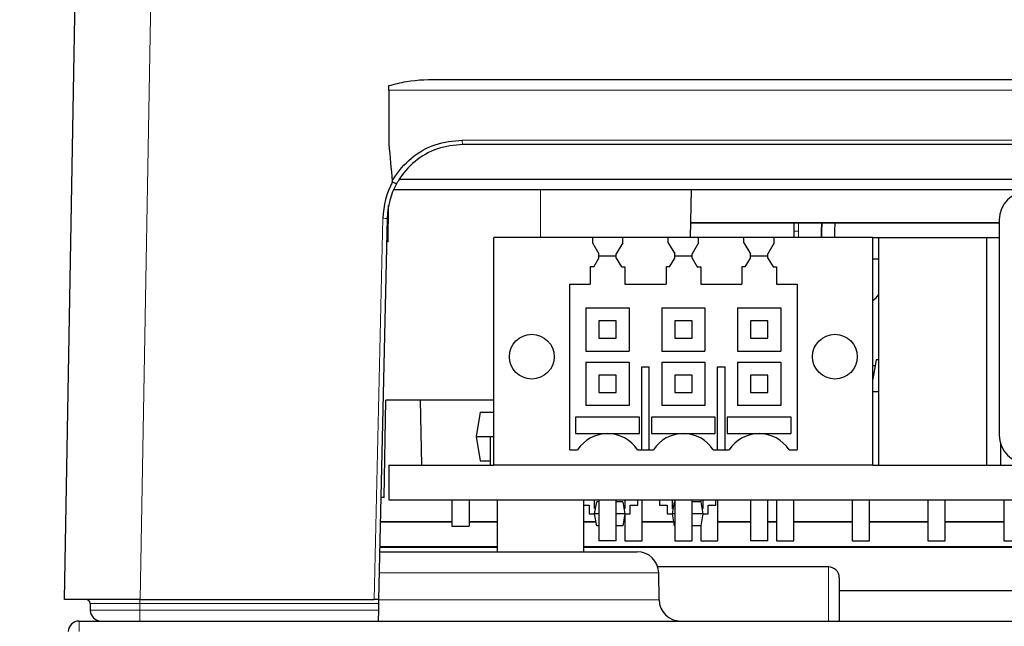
# Paper-space layout 'Blatt5' of a CAD drawing. Header units: millimetres. Extents: x 5 to 418, y 2 to 292.
# Tile 18 of 37: x 143 to 173, y 221 to 240. Entities that reach past the tile are written whole.
import ezdxf

# ---------------------------------------------------------------- set-up
doc = ezdxf.new("R2010")
doc.units = ezdxf.units.MM
doc.layers.add('SLD-0', color=7, linetype='Continuous')
doc.styles.add('SLDTEXTSTYLE0', font='TXT', dxfattribs={"width": 0.605})
doc.dimstyles.new('SLDDIMSTYLE6', dxfattribs={"dimtxt": 3.5, "dimasz": 3.302, "dimexe": 0, "dimexo": 0.0625, "dimgap": 0.875, "dimtad": 1, "dimlfac": 1.5, "dimrnd": 1e-09, "dimzin": 12, "dimdsep": 46, "dimtxsty": 'SLDTEXTSTYLE0', "dimsah": 1, "dimcen": 0.09, "dimadec": 0, "dimazin": 3, "dimtfac": 1, "dimtofl": 0, "dimtmove": 0, "dimatfit": 3, "dimfxl": 1, "dimfrac": 2, "dimtolj": 1, "dimtzin": 12, "dimarcsym": 0})

# ---------------------------------------------------------------- blocks, each defined once
blk = doc.blocks.new('_D_32')
at = {"layer": 'SLD-0', "color": 7}
for p, q in [((124.49, 136.246), (124.499, 270.445)), ((309.156, 136.233), (309.166, 270.432)), ((309.166, 269.432), (124.499, 269.445))]:
    blk.add_line(p, q, dxfattribs=at)
for points in [[(124.499, 269.445), (127.801, 268.937), (127.801, 269.953)], [(309.166, 269.432), (305.864, 269.941), (305.864, 268.925)]]:
    blk.add_solid(points, dxfattribs=at)
at = {"layer": 'SLD-0', "color": 7, "insert": (212.822, 273.951), "char_height": 3.5, "attachment_point": 1, "rotation": 359.996, "style": 'SLDTEXTSTYLE0'}
blk.add_mtext('277', dxfattribs=at)
blk = doc.blocks.new('_D_33')
at = {"layer": 'SLD-0', "color": 7}
for p, q in [((170.146, 258.145), (108.663, 258.145)), ((109.663, 135.345), (109.663, 258.145)), ((142.572, 135.345), (108.663, 135.345))]:
    blk.add_line(p, q, dxfattribs=at)
for points in [[(109.663, 258.145), (109.155, 254.843), (110.171, 254.843)], [(109.663, 135.345), (110.171, 138.647), (109.155, 138.647)]]:
    blk.add_solid(points, dxfattribs=at)
at = {"layer": 'SLD-0', "color": 7, "insert": (105.151, 190.73), "char_height": 3.5, "attachment_point": 1, "rotation": 90, "style": 'SLDTEXTSTYLE0'}
blk.add_mtext('184,2', dxfattribs=at)

psp = doc.layouts.new('Blatt5')

# ---------------------------------------------------------------- linework, layer by layer
at = {"color": 7, "linetype": 'Continuous', "lineweight": 25}
for p, q in [((144.1684, 221.6788), (144.5321, 242.5134)), ((155.7673, 237.6788), (277.8796, 237.6788)), ((154.1568, 237.3455), (154.1568, 235.6788)), ((277.2091, 235.6788), (156.4377, 235.6788)), ((154.493, 234.6122), (232.1411, 234.6122)), ((227.4901, 234.2788), (154.2992, 234.2788)), ((163.4456, 232.8122), (163.4712, 234.2788)), ((154.1288, 232.6788), (154.1483, 233.7961)), ((154.105, 233.3984), (153.8391, 221.6788)), ((172.9503, 233.2578), (163.4534, 233.2578)), ((172.9503, 233.2659), (163.4535, 233.2659)), ((166.6303, 233.2578), (166.6234, 233.0122)), ((167.4785, 233.0122), (167.487, 233.2578)), ((167.4901, 233.0122), (167.4986, 233.2578)), ((167.8901, 233.0122), (167.8997, 233.2578)), ((172.9503, 233.3598), (172.9503, 226.7265)), ((166.6234, 233.0122), (166.6234, 232.8122)), ((167.4785, 232.8122), (167.4785, 233.0122)), ((167.4901, 232.8122), (167.4901, 233.0122)), ((167.8901, 232.8122), (167.8901, 233.0122)), ((154.1288, 232.6788), (154.0887, 232.6788)), ((157.3901, 225.8122), (157.3901, 232.8122)), ((160.4231, 232.8122), (157.3901, 232.8122)), ((160.4231, 232.8122), (160.4231, 232.6455)), ((161.3571, 232.8122), (160.4231, 232.8122)), ((160.4231, 232.6455), (160.6234, 232.3122)), ((161.3571, 232.6455), (161.1568, 232.3122)), ((161.3571, 232.6455), (161.3571, 232.8122)), ((162.7565, 232.8122), (161.3571, 232.8122)), ((162.7565, 232.6455), (162.7565, 232.8122)), ((163.6904, 232.8122), (162.7565, 232.8122)), ((162.7565, 232.6455), (162.9568, 232.3122)), ((163.6904, 232.6455), (163.4901, 232.3122)), ((163.6904, 232.6455), (163.6904, 232.8122)), ((165.0898, 232.8122), (163.6904, 232.8122)), ((165.0898, 232.6455), (165.0898, 232.8122)), ((166.0237, 232.8122), (165.0898, 232.8122)), ((165.0898, 232.6455), (165.2901, 232.3122)), ((166.0237, 232.6455), (165.8234, 232.3122)), ((166.0237, 232.6455), (166.0237, 232.8122)), ((169.0568, 232.8122), (166.0237, 232.8122)), ((169.0568, 225.8122), (169.0568, 232.8122)), ((169.0568, 232.8122), (169.2404, 232.8122)), ((169.2404, 225.8122), (169.2404, 232.8122)), ((169.2404, 232.8122), (172.5717, 232.8122)), ((172.5717, 225.8122), (172.5717, 232.8122)), ((172.5717, 232.8122), (172.9503, 232.8122)), ((160.6234, 232.1808), (160.6234, 232.3122)), ((161.1568, 232.1808), (161.1568, 232.3122)), ((162.9568, 232.1808), (162.9568, 232.3122)), ((163.4901, 232.1808), (163.4901, 232.3122)), ((165.2901, 232.1808), (165.2901, 232.3122)), ((165.8234, 232.1808), (165.8234, 232.3122)), ((160.4619, 231.9119), (160.6234, 232.1808)), ((160.6234, 232.2455), (161.1568, 232.2455)), ((161.1568, 232.1808), (161.3183, 231.9119)), ((162.7952, 231.9119), (162.9568, 232.1808)), ((162.9568, 232.2455), (163.4901, 232.2455)), ((163.4901, 232.1808), (163.6517, 231.9119)), ((165.1285, 231.9119), (165.2901, 232.1808)), ((165.2901, 232.2455), (165.8234, 232.2455)), ((165.8234, 232.1808), (165.985, 231.9119)), ((169.2404, 232.1455), (169.0568, 232.1455)), ((160.4619, 231.9119), (160.3568, 231.9126)), ((160.3568, 231.9126), (160.3568, 231.3788)), ((161.3183, 231.9119), (161.4234, 231.9126)), ((161.4234, 231.9126), (161.4234, 231.3788)), ((162.7952, 231.9119), (162.6901, 231.9126)), ((162.6901, 231.9126), (162.6901, 231.3788)), ((163.6517, 231.9119), (163.7568, 231.9126)), ((163.7568, 231.9126), (163.7568, 231.3788)), ((165.1285, 231.9119), (165.0234, 231.9126)), ((165.0234, 231.9126), (165.0234, 231.3788)), ((165.985, 231.9119), (166.0901, 231.9126)), ((166.0901, 231.9126), (166.0901, 231.3788)), ((159.7234, 231.3788), (160.3568, 231.3788)), ((159.7234, 226.2788), (159.7234, 231.3788)), ((161.4234, 231.3788), (162.6901, 231.3788)), ((163.7568, 231.3788), (165.0234, 231.3788)), ((166.0901, 231.3788), (166.7234, 231.3788)), ((166.7234, 231.3788), (166.7234, 226.2788)), ((160.2234, 230.6455), (161.5568, 230.6455)), ((160.2234, 230.6455), (160.2234, 229.3122)), ((161.5568, 230.6455), (161.5568, 229.3122)), ((162.5568, 230.6455), (162.5568, 229.3122)), ((162.5568, 230.6455), (163.8901, 230.6455)), ((163.8901, 230.6455), (163.8901, 229.3122)), ((164.8901, 230.6455), (166.2234, 230.6455)), ((164.8901, 230.6455), (164.8901, 229.3122)), ((166.2234, 230.6455), (166.2234, 229.3122)), ((160.6234, 230.2455), (160.6234, 229.7122)), ((161.1568, 230.2455), (160.6234, 230.2455)), ((161.1568, 229.7122), (161.1568, 230.2455)), ((162.9568, 230.2455), (162.9568, 229.7122)), ((163.4901, 230.2455), (162.9568, 230.2455)), ((163.4901, 229.7122), (163.4901, 230.2455)), ((165.2901, 230.2455), (165.2901, 229.7122)), ((165.8234, 230.2455), (165.2901, 230.2455)), ((165.8234, 229.7122), (165.8234, 230.2455)), ((160.6234, 229.7122), (161.1568, 229.7122)), ((162.9568, 229.7122), (163.4901, 229.7122)), ((165.2901, 229.7122), (165.8234, 229.7122)), ((160.2234, 229.3122), (161.5568, 229.3122)), ((162.5568, 229.3122), (163.8901, 229.3122)), ((164.8901, 229.3122), (166.2234, 229.3122)), ((160.2234, 228.9788), (161.5568, 228.9788)), ((160.2234, 228.9788), (160.2234, 227.6455)), ((161.5568, 228.9788), (161.5568, 227.6455)), ((162.5568, 228.9788), (163.8901, 228.9788)), ((162.5568, 228.9788), (162.5568, 227.6455)), ((163.8901, 228.9788), (163.8901, 227.6455)), ((164.8901, 228.9788), (166.2234, 228.9788)), ((164.8901, 228.9788), (164.8901, 227.6455)), ((166.2234, 228.9788), (166.2234, 227.6455)), ((169.1611, 229.0455), (169.0568, 228.4539)), ((169.2404, 229.0455), (169.1611, 229.0455)), ((161.9401, 226.2788), (161.9401, 228.8288)), ((161.9401, 228.8288), (162.1734, 228.8288)), ((162.1734, 226.2788), (162.1734, 228.8288)), ((164.2734, 226.2788), (164.2734, 228.8288)), ((164.2734, 228.8288), (164.5068, 228.8288)), ((164.5068, 226.2788), (164.5068, 228.8288)), ((169.0568, 228.8788), (169.1317, 228.8788)), ((160.6234, 228.5788), (160.6234, 228.0455)), ((161.1568, 228.5788), (160.6234, 228.5788)), ((161.1568, 228.0455), (161.1568, 228.5788)), ((162.9568, 228.5788), (162.9568, 228.0455)), ((163.4901, 228.5788), (162.9568, 228.5788)), ((163.4901, 228.0455), (163.4901, 228.5788)), ((165.2901, 228.5788), (165.2901, 228.0455)), ((165.8234, 228.5788), (165.2901, 228.5788)), ((165.8234, 228.0455), (165.8234, 228.5788)), ((169.0788, 228.5788), (169.0568, 228.5788)), ((160.6234, 228.0455), (161.1568, 228.0455)), ((162.9568, 228.0455), (163.4901, 228.0455)), ((165.2901, 228.0455), (165.8234, 228.0455)), ((169.0568, 228.0788), (169.2404, 228.0788)), ((154.006, 224.8122), (154.0583, 227.8122)), ((157.3901, 227.8122), (154.0583, 227.8122)), ((155.1219, 227.8122), (155.1568, 225.8122)), ((156.9718, 227.4388), (156.8401, 226.6922)), ((156.9718, 227.4388), (157.3901, 227.4388)), ((161.5568, 227.6455), (160.2234, 227.6455)), ((163.8901, 227.6455), (162.5568, 227.6455)), ((166.2234, 227.6455), (164.8901, 227.6455)), ((161.8734, 227.2798), (159.9068, 227.2798)), ((159.9068, 227.2798), (159.9068, 226.7788)), ((161.8734, 226.7788), (161.8734, 227.2798)), ((164.2068, 227.2798), (162.2401, 227.2798)), ((162.2401, 227.2798), (162.2401, 226.7788)), ((164.2068, 226.7788), (164.2068, 227.2798)), ((166.5401, 227.2798), (164.5734, 227.2798)), ((164.5734, 227.2798), (164.5734, 226.7788)), ((166.5401, 226.7788), (166.5401, 227.2798)), ((156.8401, 226.6922), (157.3901, 226.6922)), ((156.8401, 226.6922), (156.9718, 225.9455)), ((157.2734, 226.6796), (157.2734, 225.8122)), ((159.9068, 226.7788), (160.8874, 226.7788)), ((159.9068, 226.7788), (159.9068, 226.7788)), ((159.9068, 226.7788), (161.8734, 226.7788)), ((160.8928, 226.7788), (161.8734, 226.7788)), ((161.8734, 226.7788), (161.8734, 226.7788)), ((162.2401, 226.7788), (163.2208, 226.7788)), ((162.2401, 226.7788), (162.2401, 226.7788)), ((162.2401, 226.7788), (164.2068, 226.7788)), ((163.2261, 226.7788), (164.2068, 226.7788)), ((164.2068, 226.7788), (164.2068, 226.7788)), ((164.5734, 226.7788), (165.5541, 226.7788)), ((164.5734, 226.7788), (164.5734, 226.7788)), ((164.5734, 226.7788), (166.5401, 226.7788)), ((165.5594, 226.7788), (166.5401, 226.7788)), ((166.5401, 226.7788), (166.5401, 226.7788)), ((159.7234, 226.2788), (159.9681, 226.2788)), ((161.8121, 226.2788), (162.3015, 226.2788)), ((164.1454, 226.2788), (164.6348, 226.2788)), ((166.4787, 226.2788), (166.7234, 226.2788)), ((172.9904, 226.4657), (172.9904, 225.8122)), ((156.9718, 225.9455), (157.2734, 225.9455)), ((154.1568, 225.8122), (154.1568, 224.7455)), ((154.1568, 225.8122), (157.3901, 225.8122)), ((169.0568, 225.8122), (157.3901, 225.8122)), ((169.0568, 225.8122), (227.4901, 225.8122)), ((154.006, 224.8122), (153.9102, 224.8122)), ((154.1568, 224.7455), (227.4901, 224.7455)), ((156.0901, 224.7455), (156.0901, 223.9288)), ((156.6234, 224.7455), (156.6234, 223.9288)), ((157.4901, 224.7455), (157.4901, 223.1455)), ((160.1568, 223.1455), (160.1568, 224.7455)), ((160.4901, 224.4788), (160.4901, 224.7455)), ((160.4901, 224.3122), (160.5548, 224.6788)), ((160.6234, 224.6788), (160.5548, 224.6788)), ((160.6234, 224.7455), (160.6234, 223.4788)), ((161.1568, 223.4788), (161.1568, 224.7455)), ((161.3588, 224.6788), (161.1568, 224.6788)), ((161.3588, 224.6788), (161.4234, 224.3122)), ((161.4234, 224.7455), (161.4234, 224.4788)), ((161.8234, 224.5788), (161.8234, 224.7455)), ((161.9568, 223.4788), (161.9568, 224.7455)), ((162.4901, 224.7455), (162.4901, 224.5788)), ((162.8901, 224.4788), (162.8901, 224.7455)), ((162.8901, 224.3122), (162.9548, 224.6788)), ((162.9568, 224.6788), (162.9548, 224.6788)), ((162.9568, 224.7455), (162.9568, 223.4788)), ((163.4901, 223.4788), (163.4901, 224.7455)), ((163.7588, 224.6788), (163.4901, 224.6788)), ((163.7568, 224.7455), (163.7568, 224.6788)), ((163.7588, 224.6788), (163.8234, 224.3122)), ((163.8234, 224.7455), (163.8234, 224.4788)), ((164.2234, 224.5788), (164.2234, 224.7455)), ((164.2901, 223.4788), (164.2901, 224.7455)), ((165.2901, 224.7455), (165.2901, 223.4788)), ((165.8234, 223.4788), (165.8234, 224.7455)), ((166.0901, 224.7455), (166.0901, 223.4788)), ((166.6234, 223.4788), (166.6234, 224.7455)), ((168.4234, 224.7455), (168.4234, 223.4788)), ((168.9568, 223.4788), (168.9568, 224.7455)), ((170.7568, 224.7455), (170.7568, 223.4788)), ((171.2901, 223.4788), (171.2901, 224.7455)), ((173.0901, 224.7455), (173.0901, 223.4788)), ((160.1568, 224.5788), (160.3234, 224.5788)), ((160.3234, 224.5788), (160.3234, 224.3122)), ((160.5195, 224.4788), (160.4901, 224.4788)), ((161.4234, 224.4788), (161.394, 224.4788)), ((161.5901, 224.3122), (161.5901, 224.5788)), ((161.5901, 224.5788), (161.8234, 224.5788)), ((162.4901, 224.5788), (162.7234, 224.5788)), ((162.7234, 224.5788), (162.7234, 224.3122)), ((162.9195, 224.4788), (162.8901, 224.4788)), ((163.8234, 224.4788), (163.794, 224.4788)), ((163.9901, 224.5788), (164.2234, 224.5788)), ((163.9901, 224.3122), (163.9901, 224.5788)), ((153.8932, 224.0625), (156.0901, 224.0625)), ((153.8935, 224.0788), (156.0901, 224.0788)), ((156.6234, 224.0788), (157.4901, 224.0788)), ((156.6234, 224.0625), (157.4901, 224.0625)), ((160.1568, 224.0788), (160.5312, 224.0788)), ((160.1568, 224.0625), (160.5341, 224.0625)), ((160.3234, 224.3122), (160.4901, 224.3122)), ((160.6234, 224.3122), (160.4901, 224.3122)), ((160.5548, 223.9455), (160.4901, 224.3122)), ((161.4234, 224.3122), (161.1568, 224.3122)), ((161.4234, 224.3122), (161.3588, 223.9455)), ((161.3794, 224.0625), (161.4234, 224.0625)), ((161.3823, 224.0788), (161.4234, 224.0788)), ((161.4234, 224.3122), (161.4234, 223.4788)), ((161.4234, 224.3122), (161.5901, 224.3122)), ((161.9568, 224.0788), (162.9312, 224.0788)), ((161.9568, 224.0625), (162.9341, 224.0625)), ((162.7234, 224.3122), (162.8901, 224.3122)), ((162.9568, 224.3122), (162.8901, 224.3122)), ((162.9548, 223.9455), (162.8901, 224.3122)), ((163.8234, 224.3122), (163.4901, 224.3122)), ((163.8234, 224.3122), (163.7588, 223.9455)), ((163.8234, 224.3122), (163.9901, 224.3122)), ((164.2901, 224.0788), (165.2901, 224.0788)), ((164.2901, 224.0625), (165.2901, 224.0625)), ((165.8234, 224.0788), (166.0901, 224.0788)), ((165.8234, 224.0625), (166.0901, 224.0625)), ((166.6234, 224.0788), (168.4234, 224.0788)), ((166.6234, 224.0625), (168.4234, 224.0625)), ((168.9568, 224.0788), (170.7568, 224.0788)), ((168.9568, 224.0625), (170.7568, 224.0625)), ((171.2901, 224.0788), (173.0901, 224.0788)), ((171.2901, 224.0625), (173.0901, 224.0625)), ((156.0901, 223.9288), (156.6234, 223.9288)), ((160.6234, 223.9455), (160.5548, 223.9455)), ((161.3588, 223.9455), (161.1568, 223.9455)), ((162.9568, 223.9455), (162.9548, 223.9455)), ((163.7588, 223.9455), (163.4901, 223.9455)), ((163.7568, 223.9455), (163.7568, 223.4788)), ((161.1568, 223.4788), (160.6234, 223.4788)), ((161.4234, 223.4788), (161.9568, 223.4788)), ((162.9568, 223.4788), (163.4901, 223.4788)), ((163.7568, 223.4788), (164.2901, 223.4788)), ((165.8234, 223.4788), (165.2901, 223.4788)), ((166.0901, 223.4788), (166.6234, 223.4788)), ((168.4234, 223.4788), (168.9568, 223.4788)), ((170.7568, 223.4788), (171.2901, 223.4788)), ((173.0901, 223.4788), (173.6234, 223.4788)), ((157.4901, 223.2788), (153.8754, 223.2788)), ((157.4901, 223.2951), (153.8757, 223.2951)), ((174.0366, 223.2951), (160.1568, 223.2951)), ((174.0422, 223.2788), (160.1568, 223.2788)), ((153.8723, 223.1455), (157.8234, 223.1455)), ((157.8234, 223.1455), (161.7977, 223.1455)), ((167.6901, 222.6788), (162.4337, 222.6788)), ((162.4787, 221.6672), (162.4643, 222.4905)), ((168.0234, 222.3455), (168.0234, 221.0122)), ((201.3568, 221.9455), (168.0234, 221.9455)), ((146.5014, 221.6788), (144.1684, 221.6788)), ((144.8753, 221.6688), (144.8826, 221.6634)), ((146.5014, 221.6788), (153.7056, 221.6788)), ((153.8391, 221.6788), (153.7056, 221.6788)), ((153.8391, 221.6788), (153.8361, 221.5466)), ((144.9579, 221.5466), (144.9597, 221.3426)), ((153.8314, 221.3426), (153.8239, 221.0122)), ((153.8361, 221.5466), (153.8314, 221.3426)), ((144.6175, 221.0122), (289.0294, 221.0122))]:
    psp.add_line(p, q, dxfattribs=at)
at = {"color": 7, "linetype": 'Continuous', "lineweight": 18}
for p, q in [((146.865, 242.5134), (146.5014, 221.6788)), ((279.4901, 237.3455), (154.1568, 237.3455)), ((156.4136, 235.8122), (277.2333, 235.8122)), ((158.8234, 234.2788), (158.8234, 232.8122)), ((153.7056, 221.6788), (153.9717, 233.4038)), ((166.6328, 233.0122), (166.6397, 233.2578)), ((166.7732, 233.2578), (166.7661, 233.0122)), ((166.6328, 233.0122), (166.6234, 233.0122)), ((166.6328, 233.0122), (166.7661, 233.0122)), ((166.6328, 232.8122), (166.6328, 233.0122)), ((166.7661, 233.0122), (166.7661, 232.8122)), ((167.4785, 233.0122), (167.4901, 233.0122)), ((167.6901, 221.0122), (167.6901, 222.6788)), ((162.4643, 222.4905), (153.8575, 222.4905)), ((146.4897, 221.5466), (146.4897, 221.6788)), ((153.8388, 221.6672), (162.4787, 221.6672)), ((153.8361, 221.5466), (146.4897, 221.5466)), ((146.4897, 221.5466), (146.4897, 221.3426)), ((146.4897, 221.3426), (146.4897, 221.0122)), ((146.4897, 221.3426), (153.8314, 221.3426)), ((144.6175, 221.0122), (144.6175, 220.6846))]:
    psp.add_line(p, q, dxfattribs=at)
at = {"color": 7, "linetype": 'Continuous', "lineweight": 25, "flags": 128}
psp.add_lwpolyline([(169.0568, 230.8754), (169.1615, 230.9607), (169.2404, 231.0558)], dxfattribs=at)
at = {"color": 7, "linetype": 'Continuous', "lineweight": 25}
for centre in [(158.5568, 229.1455), (167.8901, 229.1455)]:
    psp.add_circle(centre, 0.689, dxfattribs=at)
at = {"color": 7, "linetype": 'Continuous', "lineweight": 18}
for centre, radius, start, end in [((156.6156, 235.7799), 0.2046, 170.93454, 209.60985), ((153.9616, 231.4903), 1.9135, 85.70311, 89.6985)]:
    psp.add_arc(centre, radius, start, end, dxfattribs=at)
at = {"color": 7, "linetype": 'Continuous', "lineweight": 25}
for centre, radius, start, end in [((156.4377, 233.3478), 2.4667, 151.46541, 178.7), ((156.4377, 233.3455), 2.3333, 151.29949, 178.7), ((173.817, 233.3598), 0.8667, 90, 180), ((160.8901, 225.6788), 1.1, 33.05571, 146.94429), ((163.2234, 225.6788), 1.1, 33.05571, 146.94429), ((165.5568, 225.6788), 1.1, 33.05571, 146.94429), ((173.817, 226.7265), 0.8667, 180, 270), ((161.7977, 222.4788), 0.6667, 1, 90), ((167.6901, 222.3455), 0.3333, 0, 90), ((144.8246, 221.5455), 0.1333, 0.5, 90), ((163.1452, 221.6788), 0.6667, 181, 270), ((145.293, 221.3455), 0.3333, 180.5, 270), ((144.6175, 220.6788), 0.3333, 90, 178.97172)]:
    psp.add_arc(centre, radius, start, end, dxfattribs=at)
psp.add_ellipse((216.8234, 18991.8208), major_axis=(0, 19096.6539), ratio=0.0174551, start_param=2.9524672, end_param=2.952782, dxfattribs=at)
for points, knots in [([(154.1568, 237.4858), (154.3362, 237.5335), (154.8619, 237.6731), (155.4077, 237.6766), (155.7673, 237.6788)], [0, 0, 0, 0, 0.3413161, 1, 1, 1, 1]), ([(154.1568, 237.3455), (154.1568, 237.3826), (154.1568, 237.4312), (154.1568, 237.4754), (154.1568, 237.4858)], [0, 0, 0, 0, 0.7634436, 1, 1, 1, 1]), ([(154.2598, 234.5495), (154.2733, 234.5729), (154.4267, 234.8404), (154.824, 235.2914), (155.5697, 235.7282), (156.1323, 235.7842), (156.4136, 235.8122)], [0, 0, 0, 0, 0.0309192, 0.3523443, 0.6761974, 1, 1, 1, 1]), ([(156.4377, 235.6788), (156.1718, 235.6524), (155.6399, 235.5995), (154.935, 235.1863), (154.5541, 234.7545), (154.4071, 234.4944), (154.3911, 234.466)], [0, 0, 0, 0, 0.3212155, 0.6423902, 0.9609959, 1, 1, 1, 1]), ([(154.2707, 234.5261), (154.2692, 234.5272), (154.2657, 234.5297), (154.2615, 234.5378), (154.2605, 234.5448), (154.2598, 234.5495)], [0, 0, 0, 0, 0.2079606, 0.4743188, 1, 1, 1, 1]), ([(154.2707, 234.5261), (154.2839, 234.519), (154.3102, 234.5047), (154.3458, 234.4862), (154.3733, 234.4726), (154.3872, 234.4666), (154.3907, 234.4657), (154.391, 234.466), (154.3911, 234.466)], [0, 0, 0, 0, 0.2131273, 0.4262506, 0.6394965, 0.8530439, 0.9731939, 1, 1, 1, 1])]:
    psp.add_open_spline(points, degree=3, knots=knots, dxfattribs=at)
at = {"color": 7, "linetype": 'Continuous', "lineweight": 18}
for points, knots in [([(146.4897, 221.5466), (146.4897, 221.5466), (146.3168, 221.5466), (145.9683, 221.5466), (145.5085, 221.5466), (145.1627, 221.5466), (144.9978, 221.5466), (144.9599, 221.5466), (144.9583, 221.5466), (144.9579, 221.5466)], [0, 0, 0, 0, 0.0000167, 0.2165872, 0.4328108, 0.647736, 0.8603652, 0.9708337, 1, 1, 1, 1]), ([(144.9597, 221.3426), (144.9597, 221.3426), (144.9597, 221.3426), (145.0168, 221.3426), (145.2684, 221.3426), (145.6578, 221.3426), (146.0898, 221.3426), (146.3748, 221.3426), (146.4897, 221.3426)], [0, 0, 0, 0, 0.0000167, 0.2128524, 0.4251518, 0.6432618, 0.8560736, 1, 1, 1, 1])]:
    psp.add_open_spline(points, degree=3, knots=knots, dxfattribs=at)

# ---------------------------------------------------------------- dimensions: what is measured, and where the dimension line sits
at = {"layer": 'SLD-0', "color": 7}
for base, p1, p2, angle, picture, middle in [((124.4993, 269.4453), (309.1564, 136.2334), (124.4899, 136.2464), 359.99597, '_D_32', (216.8325, 269.4388)), ((109.6626, 258.1455), (142.5716, 135.3455), (170.1462, 258.1455), 90, '_D_33', (109.6626, 196.7455))]:
    dim = psp.add_linear_dim(base=base, p1=p1, p2=p2, angle=angle, dimstyle='SLDDIMSTYLE6', dxfattribs=at)
    dim.commit()
    dim.dimension.update_dxf_attribs({"geometry": picture, "text_midpoint": middle, "dimtype": 160})

doc.saveas('drawing.dxf')
